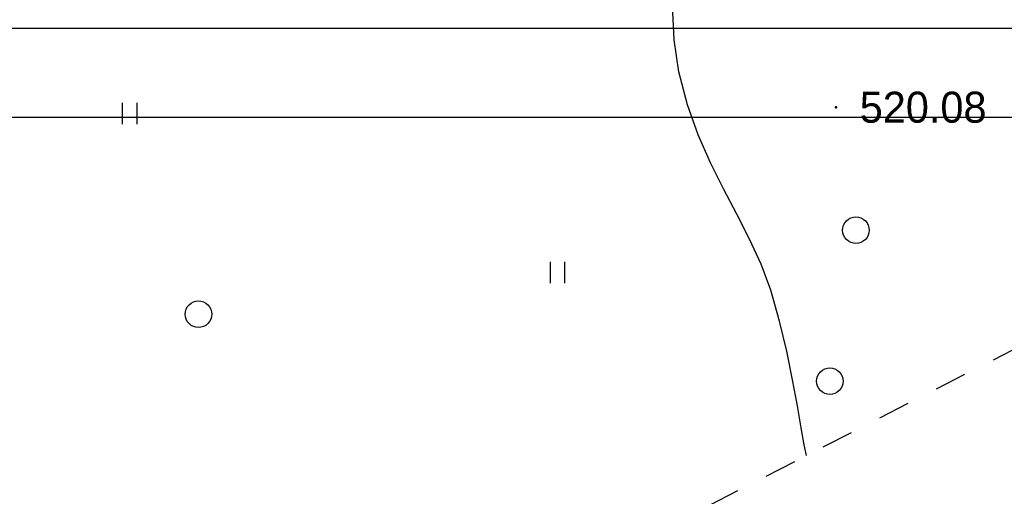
# Model space of a CAD drawing. Header units: millimetres. Extents: x 767170 to 66149698, y -983507 to 2493658.
# Tile 110 of 226: x 1940907 to 1968692, y -537231 to -523785. Entities that reach past the tile are written whole.
import ezdxf

# ---------------------------------------------------------------- set-up
doc = ezdxf.new("R2010")
doc.units = ezdxf.units.MM
doc.linetypes.add('Д_ТРОТ_ТРУБА', pattern=[3, 1.5, -1.5])
for name, color, linetype in [('(004) Точки рельефа', 7, 'Continuous'), ('(025) Дорога', 7, 'Continuous'), ('(036) Растительность', 7, 'Continuous'), ('(038) Деревья', 7, 'Continuous')]:
    doc.layers.add(name, color=color, linetype=linetype)
doc.layers.add('(032) Горизонтали утолщенные', color=32, linetype='Continuous', lineweight=30)
doc.styles.add('D-431', font='txt')

# ---------------------------------------------------------------- blocks, each defined once
blk = doc.blocks.new('d')
at = {"layer": '(038) Деревья'}
blk.add_ellipse((0, 0), major_axis=(0.2651650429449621, 0.2651650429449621), ratio=0.9999999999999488, start_param=5.497787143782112, end_param=11.7809724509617, dxfattribs=at)
blk = doc.blocks.new('I04010')
for p, q in [((-0.4122729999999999, 0.0071460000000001), (-0.4122729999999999, 1.207145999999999)), ((0.3877269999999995, 1.207145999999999), (0.3877269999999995, 0.0071460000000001))]:
    blk.add_line(p, q)
blk = doc.blocks.new('A$C05d28b1e')
at = {"layer": '(004) Точки рельефа', "color": 7, "linetype": 'ByBlock', "lineweight": -2}
blk.add_point((-68804.08063061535, 71309.00198057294), dxfattribs=at)
at = {"layer": '(025) Дорога', "linetype": 'Д_ТРОТ_ТРУБА', "ltscale": 600, "flags": 128}
blk.add_lwpolyline([(27458.57960636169, 120221.9437040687), (8937.008527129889, 104733.4515533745), (7548.837046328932, 103432.7858590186), (-2273, 96670), (-15701.8629812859, 86136.91784507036), (-17766.72999620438, 85380.62311403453), (-18644.00000000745, 85674), (-40042.99999999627, 104576), (-45955.00000000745, 113584), (-51231.00000000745, 109004.9999999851), (-44895.00000000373, 102103), (-42025, 99008), (-25117.39768446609, 82840.66341361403), (-25117.39768446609, 81951.40475049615), (-25407.00000000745, 81084), (-32229, 76172), (-32638.94556894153, 76059.59519268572), (-33387.77804066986, 76494.72050660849), (-37188, 78427), (-42917.99999999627, 74170), (-43534.00000000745, 73566), (-56171.00000000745, 68379), (-72915, 59805), (-96929.00000000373, 47597), (-121277.9999999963, 30068), (-138829.0000000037, 14906), (-139804.1467532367, 14023.57079766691), (-138021.2970127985, 12053.3955911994), (-129914.0000000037, 19515.9999999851), (-105640.0000000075, 36924), (-88825.00000000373, 45949), (-78921.00000000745, 50853), (-56719.00000000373, 62542), (-42094.00000000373, 71045), (-39915.68751339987, 71829.24353212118), (-37271.13151793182, 72175.962139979), (-35502.58111401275, 71928.30599150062), (-34406.00000000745, 71614), (-29497.00000001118, 64248), (-29370.25252237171, 62877.85903450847), (-30299.91072109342, 61153.22491647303), (-32642.77542263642, 58415.5667077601), (-31513, 56567), (-31513, 56567), (-31513, 56567)], dxfattribs=at)
at = {"layer": '(032) Горизонтали утолщенные', "color": 32, "linetype": 'Continuous', "lineweight": 30, "ltscale": 600}
blk.add_lwpolyline([(-69639.72654690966, 61482.14970059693), (-69705.73727607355, 61785.8019643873), (-69789.20115797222, 62264.24561804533), (-69895.29844500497, 62885.08319883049), (-70029.20938958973, 63615.91724398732), (-70196.11424413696, 64424.3502907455), (-70401.19326105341, 65277.98487634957), (-70649.62669274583, 66144.4235380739), (-70920.84934586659, 66879.9952313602), (-71245.86570455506, 67590.00028420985), (-71605.27151624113, 68292.2327130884), (-71979.66252835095, 69004.48653443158), (-72349.63448831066, 69744.55576464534), (-72695.78314356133, 70530.23442019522), (-72998.70424152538, 71379.31651751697), (-73238.99352962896, 72309.59607303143), (-73376.6501439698, 73212.2101227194), (-73407.8120088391, 73993.5644876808), (-73367.28305395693, 74694.35636210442), (-73289.86720902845, 75355.28294020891), (-73210.36840378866, 76017.04141625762), (-73163.59056795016, 76720.32898437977), (-73178.82276974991, 77297.04219858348)], dxfattribs=at)
at = {"layer": '(036) Растительность', "linetype": 'Continuous', "xscale": 500, "yscale": 500, "zscale": 500}
for p in [(-88734.02255606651, 70830.81679753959), (-76658.59061649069, 66347.48422642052)]:
    blk.add_blockref('I04010', p, dxfattribs=at)
at = {"layer": '(038) Деревья', "linetype": 'Continuous', "xscale": 1000, "yscale": 1000, "zscale": 1000}
for p in [(-68243.0080970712, 67840.43742500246), (-86798.24089053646, 65469.67601105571), (-68978.24871389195, 63581.28244292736)]:
    blk.add_blockref('d', p, dxfattribs=at)
at = {"layer": '(004) Точки рельефа', "linetype": 'ByBlock', "insert": (-68137.27309178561, 71305.20353768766), "char_height": 875, "attachment_point": 4, "style": 'D-431'}
blk.add_mtext('520.08', dxfattribs=at)
blk = doc.blocks.new('A11111111111')
blk.add_lwpolyline([(-186449.5644650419, -2503181.251670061), (654550.4355349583, -2503181.251670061), (654550.4355349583, -1909181.251670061), (-186449.5644650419, -1909181.251670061)], close=True)
blk.add_lwpolyline([(649550.4355349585, -2498181.251670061), (-166449.5644650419, -2498181.251670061), (-166449.5644650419, -1914181.25167006), (649550.4355349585, -1914181.25167006), (649550.4355349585, -2498181.251670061)])

msp = doc.modelspace()

# ---------------------------------------------------------------- block references
at = {"color": 5, "lineweight": 50}
msp.add_blockref('A$C05d28b1e', (2032748.063139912, -597565.0480394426), dxfattribs=at)

# ---------------------------------------------------------------- next in the draw order: block references
at = {"xscale": 0.5, "yscale": 0.5, "zscale": 0.5}
msp.add_blockref('A11111111111', (1918466.817063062, 430560.0014061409), dxfattribs=at)

doc.saveas('drawing.dxf')
